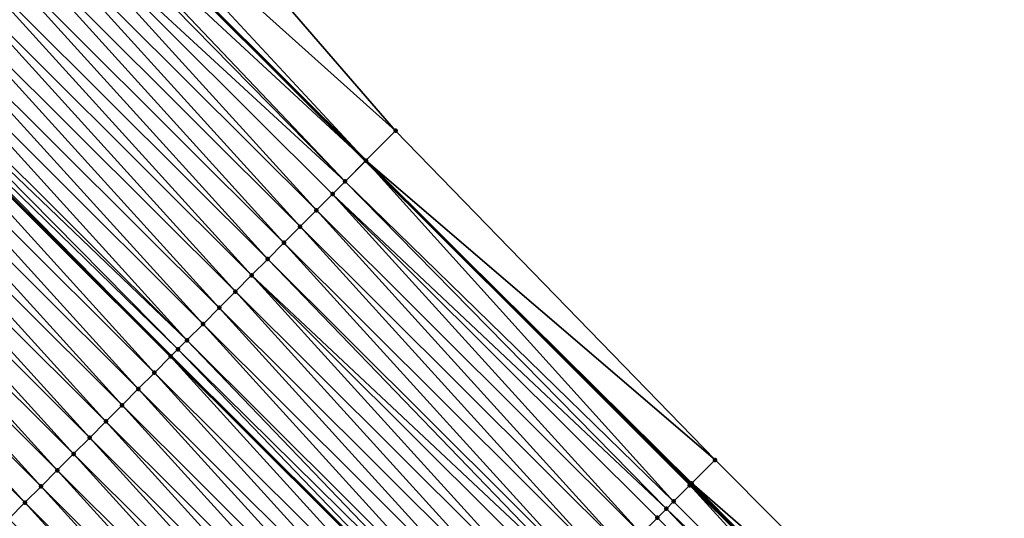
# Model space of a CAD drawing. Header units: feet. Extents: x 2017424 to 2024169, y 808042 to 818730.
# Tile 220 of 256: x 2019613 to 2019656, y 816806 to 816828. Entities that reach past the tile are written whole.
import ezdxf

# ---------------------------------------------------------------- set-up
doc = ezdxf.new("R2010")
doc.units = ezdxf.units.FT
doc.header["$MEASUREMENT"] = 0
for name, color, linetype, lineweight in [('EP_Travel Lane', 172, 'Continuous', 53), ('NB-Road Shots', 141, 'Continuous', 100), ('NB-Road X-Section', 40, 'Continuous', 13), ('STRIPING', 60, 'Continuous', 53)]:
    doc.layers.add(name, color=color, linetype=linetype, lineweight=lineweight)
doc.layers.add('I-77-MM15-17_NB-Surface-BORDER', color=7, linetype='Continuous')
doc.layers.add('I-77-MM15-17_NB-Surface-TIN', color=7, linetype='Continuous')

msp = doc.modelspace()

# ---------------------------------------------------------------- linework, layer by layer
at = {"layer": 'EP_Travel Lane'}
msp.add_polyline3d([(2019485.852251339, 816962.7212337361, 258.2494269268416), (2019500.147210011, 816948.7337120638, 258.1559759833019), (2019514.427299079, 816934.7350977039, 258.0613206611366), (2019528.676336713, 816920.7011573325, 257.9440048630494), (2019542.925193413, 816906.6673951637, 257.7891114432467), (2019557.164288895, 816892.5861316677, 257.6495460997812), (2019571.37661437, 816878.5153122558, 257.5016399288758), (2019585.599095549, 816864.3977694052, 257.3255268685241), (2019599.75603765, 816850.2719017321, 257.1231314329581), (2019613.912670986, 816836.1463421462, 256.8752394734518), (2019628.072924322, 816822.0349234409, 256.6360664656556), (2019642.240326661, 816807.9199247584, 256.4066751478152), (2019656.371655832, 816793.7977617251, 256.1703937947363), (2019670.497809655, 816779.6075416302, 255.9256509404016), (2019684.682628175, 816765.509250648, 255.7483321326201)], dxfattribs=at)
at = {"layer": 'I-77-MM15-17_NB-Surface-BORDER', "color": 3, "linetype": 'Continuous', "lineweight": -3}
msp.add_polyline3d([(2019487.305348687, 816964.1958175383, 258.2158254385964), (2019500.249873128, 816948.8378751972, 258.1560370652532), (2019515.792680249, 816936.1216256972, 258.0385219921), (2019529.105916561, 816921.137332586, 257.9428415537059), (2019543.694667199, 816907.4486627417, 257.7891114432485), (2019557.801651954, 816893.2298736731, 257.6526311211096), (2019573.11790468, 816880.2748751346, 257.4265451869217), (2019587.0370618, 816865.8399533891, 257.2478778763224), (2019600.093175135, 816850.6100695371, 257.1018728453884), (2019616.260573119, 816838.5019749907, 256.6862820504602), (2019629.373373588, 816823.3416640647, 256.5308148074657), (2019643.300796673, 816808.986121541, 256.2779567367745), (2019657.393512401, 816794.8286393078, 256.0614877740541), (2019671.279621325, 816780.3922215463, 255.8637708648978), (2019684.735716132, 816765.5625108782, 255.7463724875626)], dxfattribs=at)
at = {"layer": 'I-77-MM15-17_NB-Surface-TIN', "color": 128, "linetype": 'Continuous', "lineweight": -3}
for points in [[(2019629.373373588, 816823.3416640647, 256.5308148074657), (2019616.260573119, 816838.5019749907, 256.6862820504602), (2019614.475340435, 816836.7105042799, 256.8564724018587)], [(2019628.077569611, 816822.0395851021, 256.636129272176), (2019614.475340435, 816836.7105042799, 256.8564724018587), (2019613.912670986, 816836.1463421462, 256.8752394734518)], [(2019629.373373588, 816823.3416640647, 256.5308148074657), (2019614.475340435, 816836.7105042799, 256.8564724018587), (2019628.077569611, 816822.0395851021, 256.636129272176)], [(2019613.908609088, 816836.1422694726, 256.8753749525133), (2019613.402216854, 816835.634894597, 256.8656909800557), (2019628.072924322, 816822.0349234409, 256.6360664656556)], [(2019613.908609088, 816836.1422694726, 256.8753749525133), (2019628.072924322, 816822.0349234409, 256.6360664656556), (2019613.912670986, 816836.1463421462, 256.8752394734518)], [(2019628.077569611, 816822.0395851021, 256.636129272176), (2019613.912670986, 816836.1463421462, 256.8752394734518), (2019628.072924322, 816822.0349234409, 256.6360664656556)], [(2019612.461614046, 816834.6925305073, 256.8429938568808), (2019627.171164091, 816821.1299850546, 256.6238742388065), (2019613.168054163, 816835.4003033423, 256.8593108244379)], [(2019613.168054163, 816835.4003033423, 256.8593108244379), (2019627.171164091, 816821.1299850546, 256.6238742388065), (2019613.402216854, 816835.634894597, 256.8656909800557)], [(2019613.402216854, 816835.634894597, 256.8656909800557), (2019627.171164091, 816821.1299850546, 256.6238742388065), (2019628.072924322, 816822.0349234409, 256.6360664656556)], [(2019611.755192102, 816833.98473954, 256.8293541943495), (2019625.91715462, 816819.871583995, 256.6049035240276), (2019612.461614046, 816834.6925305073, 256.8429938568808)], [(2019612.461614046, 816834.6925305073, 256.8429938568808), (2019626.623011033, 816820.5799389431, 256.6136688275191), (2019627.171164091, 816821.1299850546, 256.6238742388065)], [(2019612.461614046, 816834.6925305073, 256.8429938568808), (2019625.91715462, 816819.871583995, 256.6049035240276), (2019626.623011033, 816820.5799389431, 256.6136688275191)], [(2019611.048826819, 816833.2768920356, 256.8240623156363), (2019625.21133096, 816819.1631964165, 256.6008488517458), (2019611.755192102, 816833.98473954, 256.8293541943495)], [(2019611.755192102, 816833.98473954, 256.8293541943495), (2019625.21133096, 816819.1631964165, 256.6008488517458), (2019625.91715462, 816819.871583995, 256.6049035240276)], [(2019610.342461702, 816832.5690443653, 256.8187949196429), (2019624.505494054, 816818.4548220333, 256.5948892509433), (2019611.048826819, 816833.2768920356, 256.8240623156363)], [(2019611.048826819, 816833.2768920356, 256.8240623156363), (2019624.505494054, 816818.4548220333, 256.5948892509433), (2019625.21133096, 816819.1631964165, 256.6008488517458)], [(2019609.636051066, 816831.8612421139, 256.806821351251), (2019623.799636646, 816817.7464680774, 256.5859806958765), (2019610.342461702, 816832.5690443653, 256.8187949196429)], [(2019610.342461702, 816832.5690443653, 256.8187949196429), (2019623.799636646, 816817.7464680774, 256.5859806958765), (2019624.505494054, 816818.4548220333, 256.5948892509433)], [(2019608.929601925, 816831.1534782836, 256.7891748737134), (2019623.093754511, 816817.0381387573, 256.5735156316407), (2019609.636051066, 816831.8612421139, 256.806821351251)], [(2019609.636051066, 816831.8612421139, 256.806821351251), (2019623.093754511, 816817.0381387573, 256.5735156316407), (2019623.799636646, 816817.7464680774, 256.5859806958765)], [(2019608.223157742, 816830.4457095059, 256.7722588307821), (2019622.387861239, 816816.3298205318, 256.5594489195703), (2019608.929601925, 816831.1534782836, 256.7891748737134)], [(2019608.929601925, 816831.1534782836, 256.7891748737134), (2019622.387861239, 816816.3298205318, 256.5594489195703), (2019623.093754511, 816817.0381387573, 256.5735156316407)], [(2019607.516746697, 816829.7379076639, 256.7602248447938), (2019621.68200076, 816815.6214696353, 256.5500987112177), (2019608.223157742, 816830.4457095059, 256.7722588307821)], [(2019608.223157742, 816830.4457095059, 256.7722588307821), (2019621.68200076, 816815.6214696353, 256.5500987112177), (2019622.387861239, 816816.3298205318, 256.5594489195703)], [(2019606.81035948, 816829.0300820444, 256.7517016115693), (2019620.976163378, 816814.913095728, 256.5440704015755), (2019607.516746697, 816829.7379076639, 256.7602248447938)], [(2019607.516746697, 816829.7379076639, 256.7602248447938), (2019620.976163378, 816814.913095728, 256.5440704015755), (2019621.68200076, 816815.6214696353, 256.5500987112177)], [(2019606.103975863, 816828.3222528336, 256.7437086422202), (2019620.270297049, 816814.2047506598, 256.5338788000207), (2019606.81035948, 816829.0300820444, 256.7517016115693)], [(2019606.81035948, 816829.0300820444, 256.7517016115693), (2019620.270297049, 816814.2047506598, 256.5338788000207), (2019620.976163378, 816814.913095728, 256.5440704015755)], [(2019605.828972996, 816828.0466988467, 256.7397375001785), (2019620.270297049, 816814.2047506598, 256.5338788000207), (2019606.103975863, 816828.3222528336, 256.7437086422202)], [(2019605.551890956, 816827.7691399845, 256.7299564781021), (2019605.405578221, 816827.6226186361, 256.7216113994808), (2019619.57240638, 816813.5046105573, 256.5093261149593)], [(2019605.551890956, 816827.7691399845, 256.7299564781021), (2019619.881338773, 816813.8145085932, 256.5223597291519), (2019605.828972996, 816828.0466988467, 256.7397375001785)], [(2019605.551890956, 816827.7691399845, 256.7299564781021), (2019619.57240638, 816813.5046105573, 256.5093261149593), (2019619.881338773, 816813.8145085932, 256.5223597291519)], [(2019605.828972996, 816828.0466988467, 256.7397375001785), (2019619.881338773, 816813.8145085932, 256.5223597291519), (2019620.270297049, 816814.2047506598, 256.5338788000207)], [(2019604.691007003, 816826.9067955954, 256.6980176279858), (2019618.858417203, 816812.788207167, 256.4923255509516), (2019605.397493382, 816827.6145222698, 256.7211502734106)], [(2019605.397493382, 816827.6145222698, 256.7211502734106), (2019619.564328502, 816813.4965074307, 256.5089853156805), (2019605.405578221, 816827.6226186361, 256.7216113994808)], [(2019605.397493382, 816827.6145222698, 256.7211502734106), (2019618.858417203, 816812.788207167, 256.4923255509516), (2019619.564328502, 816813.4965074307, 256.5089853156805)], [(2019619.564328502, 816813.4965074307, 256.5089853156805), (2019619.57240638, 816813.5046105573, 256.5093261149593), (2019605.405578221, 816827.6226186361, 256.7216113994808)], [(2019603.984561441, 816826.1990281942, 256.680898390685), (2019618.152544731, 816812.0798682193, 256.4812503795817), (2019604.691007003, 816826.9067955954, 256.6980176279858)], [(2019604.691007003, 816826.9067955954, 256.6980176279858), (2019618.152544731, 816812.0798682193, 256.4812503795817), (2019618.858417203, 816812.788207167, 256.4923255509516)], [(2019603.278125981, 816825.4912507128, 256.6652674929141), (2019617.446673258, 816811.3715282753, 256.4703190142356), (2019603.984561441, 816826.1990281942, 256.680898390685)], [(2019603.984561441, 816826.1990281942, 256.680898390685), (2019617.446673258, 816811.3715282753, 256.4703190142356), (2019618.152544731, 816812.0798682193, 256.4812503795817)], [(2019602.571715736, 816824.7834480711, 256.6533515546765), (2019616.740818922, 816810.663171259, 256.4618522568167), (2019603.278125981, 816825.4912507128, 256.6652674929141)], [(2019603.278125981, 816825.4912507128, 256.6652674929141), (2019616.740818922, 816810.663171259, 256.4618522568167), (2019617.446673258, 816811.3715282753, 256.4703190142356)], [(2019601.865314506, 816824.0756364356, 256.6427635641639), (2019616.034985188, 816809.9547937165, 256.4563487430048), (2019602.571715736, 816824.7834480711, 256.6533515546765)], [(2019602.571715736, 816824.7834480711, 256.6533515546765), (2019616.034985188, 816809.9547937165, 256.4563487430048), (2019616.740818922, 816810.663171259, 256.4618522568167)], [(2019601.158904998, 816823.3678330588, 256.6309561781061), (2019615.329150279, 816809.2464173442, 256.4506763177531), (2019601.865314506, 816824.0756364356, 256.6427635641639)], [(2019601.865314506, 816824.0756364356, 256.6427635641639), (2019615.329150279, 816809.2464173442, 256.4506763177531), (2019616.034985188, 816809.9547937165, 256.4563487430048)], [(2019600.452472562, 816822.6600525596, 256.6157708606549), (2019614.623271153, 816808.5380850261, 256.4386440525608), (2019601.158904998, 816823.3678330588, 256.6309561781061)], [(2019601.158904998, 816823.3678330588, 256.6309561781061), (2019614.623271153, 816808.5380850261, 256.4386440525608), (2019615.329150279, 816809.2464173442, 256.4506763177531)], [(2019643.300796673, 816808.986121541, 256.2779567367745), (2019629.373373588, 816823.3416640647, 256.5308148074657), (2019628.077569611, 816822.0395851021, 256.636129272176)], [(2019599.746003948, 816821.9523081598, 256.5952553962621), (2019613.917368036, 816807.8297766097, 256.4231612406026), (2019600.452472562, 816822.6600525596, 256.6157708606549)], [(2019600.452472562, 816822.6600525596, 256.6157708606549), (2019613.917368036, 816807.8297766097, 256.4231612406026), (2019614.623271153, 816808.5380850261, 256.4386440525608)], [(2019599.03955905, 816821.2445400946, 256.5782341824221), (2019613.211471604, 816807.1214615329, 256.4086399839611), (2019599.746003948, 816821.9523081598, 256.5952553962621)], [(2019599.746003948, 816821.9523081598, 256.5952553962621), (2019613.211471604, 816807.1214615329, 256.4086399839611), (2019613.917368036, 816807.8297766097, 256.4231612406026)], [(2019641.496223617, 816807.1733380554, 256.3866292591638), (2019628.072924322, 816822.0349234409, 256.6360664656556), (2019627.171164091, 816821.1299850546, 256.6238742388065)], [(2019628.077569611, 816822.0395851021, 256.636129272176), (2019628.072924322, 816822.0349234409, 256.6360664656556), (2019642.240326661, 816807.9199247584, 256.4066751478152)], [(2019642.19956446, 816807.8790112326, 256.4066751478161), (2019628.072924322, 816822.0349234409, 256.6360664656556), (2019641.496223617, 816807.1733380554, 256.3866292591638)], [(2019642.19956446, 816807.8790112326, 256.4066751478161), (2019642.240326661, 816807.9199247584, 256.4066751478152), (2019628.072924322, 816822.0349234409, 256.6360664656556)], [(2019642.286445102, 816807.9662144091, 256.4066751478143), (2019628.077569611, 816822.0395851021, 256.636129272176), (2019642.240326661, 816807.9199247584, 256.4066751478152)], [(2019643.300796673, 816808.986121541, 256.2779567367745), (2019628.077569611, 816822.0395851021, 256.636129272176), (2019642.286445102, 816807.9662144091, 256.4066751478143)], [(2019599.03955905, 816821.2445400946, 256.5782341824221), (2019612.505619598, 816806.4131021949, 256.400508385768), (2019613.211471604, 816807.1214615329, 256.4086399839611)], [(2019641.182239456, 816806.8581054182, 256.3925868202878), (2019627.171164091, 816821.1299850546, 256.6238742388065), (2019626.623011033, 816820.5799389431, 256.6136688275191)], [(2019641.182239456, 816806.8581054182, 256.3925868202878), (2019641.496223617, 816807.1733380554, 256.3866292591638), (2019627.171164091, 816821.1299850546, 256.6238742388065)], [(2019640.084615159, 816805.7565241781, 256.3841100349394), (2019626.623011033, 816820.5799389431, 256.6136688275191), (2019625.91715462, 816819.871583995, 256.6049035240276)], [(2019640.084615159, 816805.7565241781, 256.3841100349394), (2019640.790442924, 816806.4649076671, 256.3887549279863), (2019626.623011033, 816820.5799389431, 256.6136688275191)], [(2019640.790442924, 816806.4649076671, 256.3887549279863), (2019641.182239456, 816806.8581054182, 256.3925868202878), (2019626.623011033, 816820.5799389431, 256.6136688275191)], [(2019639.378822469, 816805.048105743, 256.3845100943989), (2019625.91715462, 816819.871583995, 256.6049035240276), (2019625.21133096, 816819.1631964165, 256.6008488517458)], [(2019639.378822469, 816805.048105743, 256.3845100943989), (2019640.084615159, 816805.7565241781, 256.3841100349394), (2019625.91715462, 816819.871583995, 256.6049035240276)], [(2019638.673014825, 816804.3397022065, 256.3827593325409), (2019625.21133096, 816819.1631964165, 256.6008488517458), (2019624.505494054, 816818.4548220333, 256.5948892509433)], [(2019638.673014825, 816804.3397022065, 256.3827593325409), (2019639.378822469, 816805.048105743, 256.3845100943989), (2019625.21133096, 816819.1631964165, 256.6008488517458)], [(2019637.967178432, 816803.6313273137, 256.3768734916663), (2019624.505494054, 816818.4548220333, 256.5948892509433), (2019623.799636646, 816817.7464680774, 256.5859806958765)], [(2019637.967178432, 816803.6313273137, 256.3768734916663), (2019638.673014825, 816804.3397022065, 256.3827593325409), (2019624.505494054, 816818.4548220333, 256.5948892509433)], [(2019637.681705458, 816803.3448251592, 256.3746723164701), (2019623.799636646, 816817.7464680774, 256.5859806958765), (2019623.093754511, 816817.0381387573, 256.5735156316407)], [(2019637.681705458, 816803.3448251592, 256.3746723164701), (2019637.967178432, 816803.6313273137, 256.3768734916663), (2019623.799636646, 816817.7464680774, 256.5859806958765)], [(2019636.55546071, 816802.2146222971, 256.3586387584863), (2019623.093754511, 816817.0381387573, 256.5735156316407), (2019622.387861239, 816816.3298205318, 256.5594489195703)], [(2019636.55546071, 816802.2146222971, 256.3586387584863), (2019637.261333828, 816802.9229606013, 256.3698066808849), (2019623.093754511, 816817.0381387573, 256.5735156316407)], [(2019637.261333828, 816802.9229606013, 256.3698066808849), (2019637.681705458, 816803.3448251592, 256.3746723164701), (2019623.093754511, 816817.0381387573, 256.5735156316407)], [(2019635.849616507, 816801.5062551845, 256.3516296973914), (2019622.387861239, 816816.3298205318, 256.5594489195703), (2019621.68200076, 816815.6214696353, 256.5500987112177)], [(2019635.849616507, 816801.5062551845, 256.3516296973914), (2019636.55546071, 816802.2146222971, 256.3586387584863), (2019622.387861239, 816816.3298205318, 256.5594489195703)], [(2019635.143791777, 816800.797868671, 256.3474214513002), (2019621.68200076, 816815.6214696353, 256.5500987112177), (2019620.976163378, 816814.913095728, 256.5440704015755)], [(2019635.143791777, 816800.797868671, 256.3474214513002), (2019635.849616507, 816801.5062551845, 256.3516296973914), (2019621.68200076, 816815.6214696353, 256.5500987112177)], [(2019634.437945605, 816800.0895035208, 256.3401291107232), (2019620.976163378, 816814.913095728, 256.5440704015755), (2019620.270297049, 816814.2047506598, 256.5338788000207)], [(2019634.437945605, 816800.0895035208, 256.3401291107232), (2019635.143791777, 816800.797868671, 256.3474214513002), (2019620.976163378, 816814.913095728, 256.5440704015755)], [(2019634.124278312, 816799.7747618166, 256.33365351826), (2019620.270297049, 816814.2047506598, 256.5338788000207), (2019619.881338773, 816813.8145085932, 256.5223597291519)], [(2019634.124278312, 816799.7747618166, 256.33365351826), (2019634.437945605, 816800.0895035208, 256.3401291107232), (2019620.270297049, 816814.2047506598, 256.5338788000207)], [(2019633.026118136, 816798.6729078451, 256.3061095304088), (2019619.564328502, 816813.4965074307, 256.5089853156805), (2019618.858417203, 816812.788207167, 256.4923255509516)], [(2019633.732026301, 816799.3812112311, 256.3223183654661), (2019619.57240638, 816813.5046105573, 256.5093261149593), (2019619.564328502, 816813.4965074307, 256.5089853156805)], [(2019633.026118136, 816798.6729078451, 256.3061095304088), (2019633.732026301, 816799.3812112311, 256.3223183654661), (2019619.564328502, 816813.4965074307, 256.5089853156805)], [(2019619.881338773, 816813.8145085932, 256.5223597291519), (2019619.57240638, 816813.5046105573, 256.5093261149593), (2019633.740105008, 816799.3893166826, 256.3225518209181)], [(2019633.732026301, 816799.3812112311, 256.3223183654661), (2019633.740105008, 816799.3893166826, 256.3225518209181), (2019619.57240638, 816813.5046105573, 256.5093261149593)], [(2019634.124278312, 816799.7747618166, 256.33365351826), (2019619.881338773, 816813.8145085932, 256.5223597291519), (2019633.740105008, 816799.3893166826, 256.3225518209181)], [(2019632.320262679, 816797.9645519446, 256.2974818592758), (2019618.858417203, 816812.788207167, 256.4923255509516), (2019618.152544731, 816812.0798682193, 256.4812503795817)], [(2019632.320262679, 816797.9645519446, 256.2974818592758), (2019633.026118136, 816798.6729078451, 256.3061095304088), (2019618.858417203, 816812.788207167, 256.4923255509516)], [(2019631.614419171, 816797.2561841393, 256.2905728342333), (2019618.152544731, 816812.0798682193, 256.4812503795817), (2019617.446673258, 816811.3715282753, 256.4703190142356)], [(2019631.614419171, 816797.2561841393, 256.2905728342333), (2019632.320262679, 816797.9645519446, 256.2974818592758), (2019618.152544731, 816812.0798682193, 256.4812503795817)], [(2019630.908600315, 816796.547791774, 256.2872093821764), (2019617.446673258, 816811.3715282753, 256.4703190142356), (2019616.740818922, 816810.663171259, 256.4618522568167)], [(2019630.908600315, 816796.547791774, 256.2872093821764), (2019631.614419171, 816797.2561841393, 256.2905728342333), (2019617.446673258, 816811.3715282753, 256.4703190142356)], [(2019630.202799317, 816795.8393816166, 256.2864144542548), (2019616.740818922, 816810.663171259, 256.4618522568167), (2019616.034985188, 816809.9547937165, 256.4563487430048)], [(2019630.202799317, 816795.8393816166, 256.2864144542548), (2019630.908600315, 816796.547791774, 256.2872093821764), (2019616.740818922, 816810.663171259, 256.4618522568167)], [(2019629.496976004, 816795.1309936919, 256.2824099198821), (2019616.034985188, 816809.9547937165, 256.4563487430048), (2019615.329150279, 816809.2464173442, 256.4506763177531)], [(2019629.496976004, 816795.1309936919, 256.2824099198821), (2019630.202799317, 816795.8393816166, 256.2864144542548), (2019616.034985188, 816809.9547937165, 256.4563487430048)], [(2019628.791112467, 816794.4226458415, 256.2726200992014), (2019615.329150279, 816809.2464173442, 256.4506763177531), (2019614.623271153, 816808.5380850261, 256.4386440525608)], [(2019628.791112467, 816794.4226458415, 256.2726200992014), (2019629.496976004, 816795.1309936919, 256.2824099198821), (2019615.329150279, 816809.2464173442, 256.4506763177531)], [(2019657.393512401, 816794.8286393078, 256.0614877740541), (2019643.300796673, 816808.986121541, 256.2779567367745), (2019642.286445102, 816807.9662144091, 256.4066751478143)], [(2019628.085228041, 816793.7143188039, 256.2598256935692), (2019614.623271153, 816808.5380850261, 256.4386440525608), (2019613.917368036, 816807.8297766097, 256.4231612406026)], [(2019628.085228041, 816793.7143188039, 256.2598256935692), (2019628.791112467, 816794.4226458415, 256.2726200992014), (2019614.623271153, 816808.5380850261, 256.4386440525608)], [(2019642.19956446, 816807.8790112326, 256.4066751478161), (2019656.371655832, 816793.7977617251, 256.1703937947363), (2019642.240326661, 816807.9199247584, 256.4066751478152)], [(2019656.378522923, 816793.8046807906, 256.1704756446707), (2019642.286445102, 816807.9662144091, 256.4066751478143), (2019642.240326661, 816807.9199247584, 256.4066751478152)], [(2019656.378522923, 816793.8046807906, 256.1704756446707), (2019642.240326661, 816807.9199247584, 256.4066751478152), (2019656.371655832, 816793.7977617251, 256.1703937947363)], [(2019657.393512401, 816794.8286393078, 256.0614877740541), (2019642.286445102, 816807.9662144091, 256.4066751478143), (2019656.378522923, 816793.8046807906, 256.1704756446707)], [(2019627.379384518, 816793.0059510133, 256.2529145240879), (2019613.917368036, 816807.8297766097, 256.4231612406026), (2019613.211471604, 816807.1214615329, 256.4086399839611)], [(2019627.379384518, 816793.0059510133, 256.2529145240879), (2019628.085228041, 816793.7143188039, 256.2598256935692), (2019613.917368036, 816807.8297766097, 256.4231612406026)], [(2019642.19956446, 816807.8790112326, 256.4066751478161), (2019641.496223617, 816807.1733380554, 256.3866292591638), (2019655.659880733, 816793.0805994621, 256.1619100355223)], [(2019642.19956446, 816807.8790112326, 256.4066751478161), (2019655.659880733, 816793.0805994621, 256.1619100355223), (2019656.371655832, 816793.7977617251, 256.1703937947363)], [(2019626.673516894, 816792.2976072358, 256.2425367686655), (2019613.211471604, 816807.1214615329, 256.4086399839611), (2019612.505619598, 816806.4131021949, 256.400508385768)], [(2019626.673516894, 816792.2976072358, 256.2425367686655), (2019627.379384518, 816793.0059510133, 256.2529145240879), (2019613.211471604, 816807.1214615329, 256.4086399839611)], [(2019655.659880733, 816793.0805994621, 256.1619100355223), (2019641.496223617, 816807.1733380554, 256.3866292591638), (2019641.182239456, 816806.8581054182, 256.3925868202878)], [(2019654.955493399, 816792.3707836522, 256.1626622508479), (2019641.182239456, 816806.8581054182, 256.3925868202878), (2019640.790442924, 816806.4649076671, 256.3887549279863)], [(2019654.955493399, 816792.3707836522, 256.1626622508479), (2019655.659880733, 816793.0805994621, 256.1619100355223), (2019641.182239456, 816806.8581054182, 256.3925868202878)], [(2019654.955493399, 816792.3707836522, 256.1626622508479), (2019640.790442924, 816806.4649076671, 256.3887549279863), (2019640.084615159, 816805.7565241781, 256.3841100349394)]]:
    msp.add_3dface(points, dxfattribs=at)
at = {"layer": 'NB-Road Shots', "lineweight": 100}
for p in [(2019629.373373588, 816823.3416640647, 256.5308148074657), (2019628.077569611, 816822.0395851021, 256.636129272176), (2019627.171164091, 816821.1299850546, 256.6238742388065), (2019626.623011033, 816820.5799389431, 256.6136688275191), (2019625.91715462, 816819.871583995, 256.6049035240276), (2019625.21133096, 816819.1631964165, 256.6008488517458), (2019624.505494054, 816818.4548220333, 256.5948892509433), (2019623.799636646, 816817.7464680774, 256.5859806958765), (2019623.093754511, 816817.0381387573, 256.5735156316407), (2019622.387861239, 816816.3298205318, 256.5594489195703), (2019621.68200076, 816815.6214696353, 256.5500987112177), (2019620.976163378, 816814.913095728, 256.5440704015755), (2019620.270297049, 816814.2047506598, 256.5338788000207), (2019619.564328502, 816813.4965074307, 256.5089853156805), (2019619.881338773, 816813.8145085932, 256.5223597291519), (2019618.858417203, 816812.788207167, 256.4923255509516), (2019618.152544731, 816812.0798682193, 256.4812503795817), (2019617.446673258, 816811.3715282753, 256.4703190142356), (2019616.740818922, 816810.663171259, 256.4618522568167), (2019616.034985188, 816809.9547937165, 256.4563487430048), (2019615.329150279, 816809.2464173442, 256.4506763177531), (2019643.300796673, 816808.986121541, 256.2779567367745), (2019614.623271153, 816808.5380850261, 256.4386440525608), (2019642.286445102, 816807.9662144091, 256.4066751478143), (2019613.917368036, 816807.8297766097, 256.4231612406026), (2019642.19956446, 816807.8790112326, 256.4066751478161), (2019613.211471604, 816807.1214615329, 256.4086399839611), (2019641.496223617, 816807.1733380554, 256.3866292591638), (2019641.182239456, 816806.8581054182, 256.3925868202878), (2019640.790442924, 816806.4649076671, 256.3887549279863)]:
    msp.add_point(p, dxfattribs=at)
at = {"layer": 'NB-Road X-Section', "extrusion": (-0.7078508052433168, 0.7062968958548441, 0.009588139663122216), "elevation": -852654.0368255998, "flags": 128}
msp.add_lwpolyline([(-2004712.72692818, 8432.272498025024), (-2004712.96270856, 8432.284081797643), (-2004713.422581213, 8432.309020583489), (-2004714.25952829, 8432.30490403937), (-2004715.259528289, 8432.316894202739), (-2004716.259528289, 8432.331834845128), (-2004717.25952829, 8432.348856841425), (-2004718.25952829, 8432.369373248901), (-2004719.259528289, 8432.384559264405), (-2004720.25952829, 8432.396367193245), (-2004721.25952829, 8432.406955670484), (-2004722.25952829, 8432.418872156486), (-2004723.25952829, 8432.4345037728), (-2004724.25952829, 8432.451623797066), (-2004725.25952829, 8432.47475750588), (-2004725.478035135, 8432.483564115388), (-2004725.870225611, 8432.493345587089), (-2004726.259528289, 8432.497316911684), (-2004727.25952829, 8432.505310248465), (-2004728.25952829, 8432.513833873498), (-2004729.25952829, 8432.52586841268), (-2004730.25952829, 8432.542785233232), (-2004731.25952829, 8432.560432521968), (-2004732.25952829, 8432.572406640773), (-2004733.25952829, 8432.577674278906), (-2004734.25952829, 8432.582966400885), (-2004735.25952829, 8432.596606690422), (-2004736.259528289, 8432.612924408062), (-2004736.590987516, 8432.619304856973), (-2004737.307829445, 8432.628989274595), (-2004738.110372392, 8432.610085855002), (-2004740.639486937, 8432.439887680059)], dxfattribs=at)
at = {"layer": 'NB-Road X-Section', "extrusion": (-0.7083815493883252, 0.7057614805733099, 0.009813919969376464), "elevation": -854183.2161479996, "flags": 128}
msp.add_lwpolyline([(-2004095.713690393, 8639.832611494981), (-2004093.876704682, 8639.937931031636), (-2004092.59259285, 8639.925675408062), (-2004091.816047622, 8639.915469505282), (-2004090.816047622, 8639.906703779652), (-2004089.816047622, 8639.902648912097), (-2004088.816047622, 8639.896689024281), (-2004087.816047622, 8639.887780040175), (-2004086.816047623, 8639.875314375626), (-2004085.816047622, 8639.8612469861), (-2004084.816047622, 8639.851896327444), (-2004083.816047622, 8639.845867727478), (-2004082.816047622, 8639.835675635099), (-2004082.26506904, 8639.824156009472), (-2004081.816047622, 8639.810780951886), (-2004080.816047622, 8639.794120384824), (-2004079.816047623, 8639.783044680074), (-2004078.816047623, 8639.772112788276), (-2004077.816047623, 8639.763645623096), (-2004076.816047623, 8639.758141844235), (-2004075.816047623, 8639.752469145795), (-2004074.816047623, 8639.740436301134), (-2004073.816047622, 8639.72495274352), (-2004072.816047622, 8639.710430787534), (-2004071.816047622, 8639.702298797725), (-2004070.816047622, 8639.698577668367), (-2004070.151449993, 8639.696096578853), (-2004069.816047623, 8639.689765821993), (-2004069.084402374, 8639.663860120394)], dxfattribs=at)
at = {"layer": 'NB-Road X-Section', "extrusion": (-0.7083815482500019, 0.7057614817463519, 0.009813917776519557), "elevation": -854203.2128914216, "flags": 128}
msp.add_lwpolyline([(-2004068.922770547, 8639.704692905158), (-2004069.418541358, 8639.717454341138), (-2004069.817443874, 8639.730887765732), (-2004070.817443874, 8639.734666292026), (-2004071.817443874, 8639.738702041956), (-2004072.817443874, 8639.749080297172), (-2004073.817443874, 8639.755991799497), (-2004074.817443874, 8639.768786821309), (-2004075.817443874, 8639.778577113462), (-2004076.817443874, 8639.782581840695), (-2004077.817443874, 8639.783376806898), (-2004078.817443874, 8639.78674042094), (-2004079.817443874, 8639.793649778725), (-2004080.817443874, 8639.802277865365), (-2004081.817443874, 8639.818487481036), (-2004082.373090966, 8639.82982317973), (-2004082.817443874, 8639.836299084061), (-2004083.817443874, 8639.843591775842), (-2004084.817443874, 8639.847800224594), (-2004085.817443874, 8639.854809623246), (-2004086.817443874, 8639.865978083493), (-2004087.412995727, 8639.870843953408), (-2004087.817443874, 8639.873045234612), (-2004088.817443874, 8639.878931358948), (-2004089.817443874, 8639.880682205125), (-2004090.817443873, 8639.880282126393), (-2004091.817443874, 8639.884927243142), (-2004092.372519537, 8639.888759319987), (-2004092.817443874, 8639.882801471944), (-2004093.813768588, 8639.90284832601), (-2004093.936864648, 8639.90284832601), (-2004095.375307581, 8639.774123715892)], dxfattribs=at)
at = {"layer": 'STRIPING'}
msp.add_polyline3d([(2019477.485200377, 816954.233692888, 258.0065023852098), (2019491.729404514, 816940.1946693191, 257.9138099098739), (2019505.975697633, 816926.1563696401, 257.8108137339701), (2019520.224767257, 816912.1223977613, 257.7001528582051), (2019534.473622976, 816898.088636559, 257.5450496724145), (2019548.690291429, 816884.0294388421, 257.3994817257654), (2019562.902627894, 816869.958610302, 257.2535747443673), (2019577.091591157, 816855.8744566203, 257.1112587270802), (2019591.248688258, 816841.748434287, 256.9316928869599), (2019605.405578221, 816827.6226186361, 256.7216113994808), (2019619.57240638, 816813.5046105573, 256.5093261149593), (2019633.740105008, 816799.3893166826, 256.3225518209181), (2019647.919498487, 816785.2809266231, 256.1361232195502), (2019662.109136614, 816771.1941283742, 255.987931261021), (2019676.27121427, 816757.0726466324, 255.8489456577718), (2019690.433653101, 816742.9515465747, 255.7099573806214)], dxfattribs=at)

doc.saveas('drawing.dxf')
